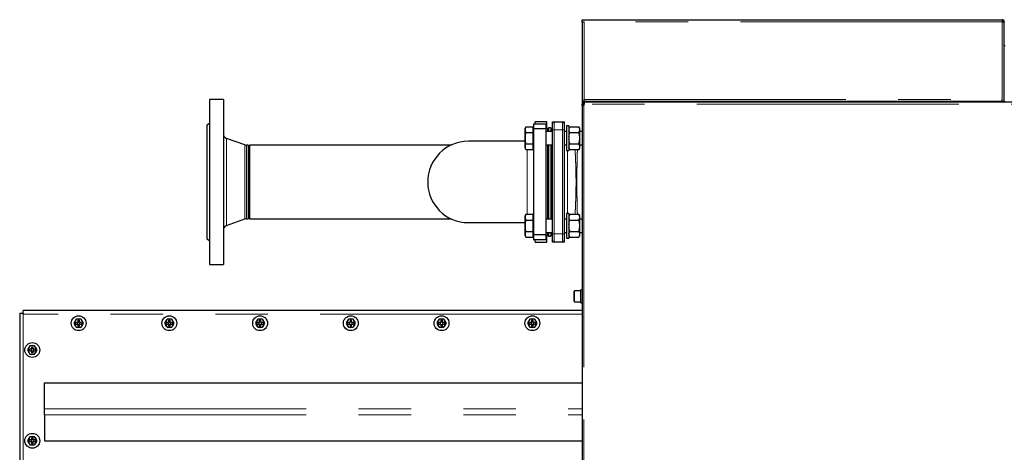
# Model space of a CAD drawing. Header units: millimetres. Extents: x 22 to 263, y 70 to 159.
# Tile 61 of 74: x 148 to 172, y 149 to 159. Entities that reach past the tile are written whole.
import ezdxf

# ---------------------------------------------------------------- set-up
doc = ezdxf.new("R2010")
doc.units = ezdxf.units.MM
doc.linetypes.add('PHANTOM', pattern=[12.7, 6.35, -1.27, 1.27, -1.27, 1.27, -1.27])

msp = doc.modelspace()

# ---------------------------------------------------------------- linework, layer by layer
at = {"color": 7, "linetype": 'Continuous', "lineweight": 25}
for p, q in [((161.865, 159.375), (161.865, 159.425)), ((161.865, 159.425), (161.915, 159.425)), ((161.865, 159.375), (161.915, 159.375)), ((161.865, 159.375), (161.865, 159.361)), ((161.865, 159.361), (161.865, 157.445)), ((161.89, 159.371), (161.89, 159.375)), ((161.915, 159.425), (172.055, 159.425)), ((172.055, 159.425), (172.055, 159.375)), ((172.105, 159.375), (172.08, 159.375)), ((172.08, 159.375), (172.08, 159.371)), ((172.105, 159.361), (172.105, 159.375)), ((172.105, 157.445), (172.105, 159.361)), ((172.125, 158.791), (172.105, 158.791)), ((153.169, 157.495), (152.829, 157.495)), ((152.829, 157.495), (152.829, 153.495)), ((153.169, 157.495), (153.169, 153.495)), ((161.915, 157.445), (161.865, 157.445)), ((161.865, 157.445), (161.865, 157.38)), ((161.865, 157.38), (161.885, 157.38)), ((161.865, 157.358), (161.865, 157.38)), ((161.865, 157.358), (161.865, 147.313)), ((161.885, 157.358), (161.865, 157.358)), ((161.885, 157.358), (161.885, 157.38)), ((161.91, 157.38), (161.885, 157.38)), ((161.89, 157.445), (161.89, 157.425)), ((161.89, 157.422), (161.89, 157.425)), ((209.057, 157.425), (161.89, 157.425)), ((161.89, 157.404), (161.89, 157.422)), ((161.92, 157.38), (161.91, 157.38)), ((161.915, 157.445), (161.915, 157.495)), ((172.055, 157.445), (161.915, 157.445)), ((163.261, 157.445), (163.261, 157.425)), ((163.313, 157.445), (163.313, 157.425)), ((163.417, 157.445), (163.417, 157.425)), ((163.469, 157.445), (163.469, 157.425)), ((170.261, 157.445), (170.261, 157.425)), ((170.313, 157.445), (170.313, 157.425)), ((170.417, 157.445), (170.417, 157.425)), ((170.469, 157.445), (170.469, 157.425)), ((172.055, 157.445), (172.055, 157.495)), ((172.105, 157.445), (172.055, 157.445)), ((172.105, 157.445), (172.125, 157.445)), ((152.829, 156.91), (152.769, 156.875)), ((152.769, 156.875), (152.769, 154.115)), ((160.989, 156.895), (160.689, 156.895)), ((160.689, 156.895), (160.689, 156.78)), ((160.729, 156.895), (160.729, 156.955)), ((161.009, 156.955), (160.729, 156.955)), ((160.989, 156.895), (160.989, 156.78)), ((161.009, 156.795), (161.009, 156.955)), ((161.149, 156.955), (161.189, 156.955)), ((161.149, 156.915), (161.149, 156.955)), ((161.149, 156.755), (161.149, 156.915)), ((161.189, 156.955), (161.389, 156.955)), ((161.389, 156.955), (161.429, 156.955)), ((161.429, 156.955), (161.429, 156.915)), ((161.429, 156.915), (161.429, 156.755)), ((160.505, 156.833), (160.483, 156.796)), ((160.483, 156.764), (160.483, 156.796)), ((160.483, 156.556), (160.483, 156.764)), ((160.505, 156.833), (160.683, 156.833)), ((160.505, 156.695), (160.683, 156.695)), ((160.683, 156.764), (160.683, 156.833)), ((160.689, 156.796), (160.683, 156.796)), ((160.683, 156.695), (160.683, 156.764)), ((160.683, 156.556), (160.683, 156.695)), ((160.989, 156.78), (160.689, 156.78)), ((160.689, 156.78), (160.689, 154.211)), ((161.029, 156.775), (160.989, 156.815)), ((160.989, 156.78), (160.989, 154.211)), ((161.149, 156.716), (160.989, 156.716)), ((161.049, 156.775), (161.009, 156.799)), ((161.049, 156.775), (161.029, 156.775)), ((161.029, 156.775), (161.029, 156.716)), ((161.109, 156.805), (161.049, 156.805)), ((161.049, 156.805), (161.049, 156.716)), ((161.109, 156.805), (161.109, 156.716)), ((161.119, 156.775), (161.109, 156.775)), ((161.149, 154.235), (161.149, 156.755)), ((161.429, 156.755), (161.429, 154.235)), ((161.489, 156.716), (161.429, 156.716)), ((161.549, 156.856), (161.489, 156.856)), ((161.489, 156.856), (161.489, 156.256)), ((161.549, 156.856), (161.549, 156.256)), ((161.57, 156.833), (161.549, 156.798)), ((161.57, 156.833), (161.789, 156.833)), ((161.57, 156.695), (161.789, 156.695)), ((161.809, 156.798), (161.789, 156.833)), ((161.809, 156.78), (161.809, 156.798)), ((161.809, 156.748), (161.809, 156.78)), ((161.809, 156.587), (161.809, 156.748)), ((161.865, 156.716), (161.809, 156.716)), ((153.687, 156.392), (153.248, 156.552)), ((160.483, 156.48), (159.109, 156.48)), ((160.483, 156.348), (160.483, 156.556)), ((160.505, 156.418), (160.683, 156.418)), ((160.683, 156.418), (160.683, 156.556)), ((160.683, 156.348), (160.683, 156.418)), ((160.989, 156.396), (161.149, 156.396)), ((161.029, 156.396), (161.029, 155.495)), ((161.049, 156.396), (161.049, 154.595)), ((161.109, 156.396), (161.109, 154.595)), ((161.429, 156.396), (161.489, 156.396)), ((161.57, 156.418), (161.789, 156.418)), ((161.809, 156.525), (161.809, 156.587)), ((161.809, 156.364), (161.809, 156.525)), ((161.809, 156.396), (161.865, 156.396)), ((153.769, 156.384), (153.728, 156.384)), ((153.769, 156.384), (153.769, 154.606)), ((158.685, 156.384), (153.799, 156.384)), ((153.799, 156.384), (153.799, 154.606)), ((160.483, 156.316), (160.483, 156.348)), ((160.483, 156.316), (160.505, 156.279)), ((160.505, 156.279), (160.683, 156.279)), ((160.683, 156.279), (160.683, 156.348)), ((160.683, 156.316), (160.689, 156.316)), ((161.489, 156.256), (161.549, 156.256)), ((161.549, 156.314), (161.57, 156.279)), ((161.57, 156.279), (161.789, 156.279)), ((161.789, 156.279), (161.809, 156.314)), ((161.809, 156.333), (161.809, 156.364)), ((161.809, 156.314), (161.809, 156.333)), ((161.029, 155.495), (161.029, 154.595)), ((161.549, 154.735), (161.489, 154.735)), ((161.489, 154.735), (161.489, 154.135)), ((161.549, 154.735), (161.549, 154.135)), ((153.248, 154.439), (153.687, 154.599)), ((153.728, 154.606), (153.769, 154.606)), ((153.799, 154.606), (158.685, 154.606)), ((159.109, 154.51), (160.483, 154.51)), ((160.505, 154.712), (160.483, 154.675)), ((160.483, 154.643), (160.483, 154.675)), ((160.483, 154.435), (160.483, 154.643)), ((160.505, 154.712), (160.683, 154.712)), ((160.505, 154.573), (160.683, 154.573)), ((160.683, 154.643), (160.683, 154.712)), ((160.689, 154.675), (160.683, 154.675)), ((160.683, 154.573), (160.683, 154.643)), ((160.683, 154.435), (160.683, 154.573)), ((161.149, 154.595), (160.989, 154.595)), ((161.489, 154.595), (161.429, 154.595)), ((161.57, 154.712), (161.549, 154.677)), ((161.57, 154.712), (161.789, 154.712)), ((161.57, 154.573), (161.789, 154.573)), ((161.809, 154.677), (161.789, 154.712)), ((161.809, 154.658), (161.809, 154.677)), ((161.809, 154.627), (161.809, 154.658)), ((161.809, 154.466), (161.809, 154.627)), ((161.865, 154.595), (161.809, 154.595)), ((160.483, 154.227), (160.483, 154.435)), ((160.505, 154.296), (160.683, 154.296)), ((160.683, 154.296), (160.683, 154.435)), ((160.683, 154.227), (160.683, 154.296)), ((160.989, 154.275), (161.149, 154.275)), ((161.029, 154.275), (161.029, 154.215)), ((161.049, 154.275), (161.049, 154.185)), ((161.109, 154.275), (161.109, 154.185)), ((161.429, 154.275), (161.489, 154.275)), ((161.57, 154.296), (161.789, 154.296)), ((161.809, 154.404), (161.809, 154.466)), ((161.809, 154.242), (161.809, 154.404)), ((161.809, 154.275), (161.865, 154.275)), ((161.809, 154.211), (161.809, 154.242)), ((152.769, 154.115), (152.829, 154.081)), ((160.483, 154.195), (160.483, 154.227)), ((160.483, 154.195), (160.505, 154.158)), ((160.505, 154.158), (160.683, 154.158)), ((160.683, 154.158), (160.683, 154.227)), ((160.683, 154.195), (160.689, 154.195)), ((160.989, 154.211), (160.689, 154.211)), ((160.689, 154.211), (160.689, 154.095)), ((160.989, 154.095), (160.689, 154.095)), ((160.729, 154.035), (160.729, 154.095)), ((160.729, 154.035), (161.009, 154.035)), ((160.989, 154.175), (161.029, 154.215)), ((160.989, 154.211), (160.989, 154.095)), ((161.009, 154.192), (161.049, 154.215)), ((161.009, 154.035), (161.009, 154.195)), ((161.029, 154.215), (161.049, 154.215)), ((161.049, 154.185), (161.109, 154.185)), ((161.109, 154.215), (161.119, 154.215)), ((161.149, 154.075), (161.149, 154.235)), ((161.149, 154.035), (161.149, 154.075)), ((161.189, 154.035), (161.149, 154.035)), ((161.389, 154.035), (161.189, 154.035)), ((161.429, 154.035), (161.389, 154.035)), ((161.429, 154.235), (161.429, 154.075)), ((161.429, 154.075), (161.429, 154.035)), ((161.489, 154.135), (161.549, 154.135)), ((161.549, 154.193), (161.57, 154.158)), ((161.57, 154.158), (161.789, 154.158)), ((161.789, 154.158), (161.809, 154.193)), ((161.809, 154.193), (161.809, 154.211)), ((152.829, 153.495), (153.169, 153.495)), ((161.675, 152.605), (161.675, 152.845)), ((161.835, 152.855), (161.685, 152.855)), ((161.865, 152.882), (161.835, 152.882)), ((161.835, 152.568), (161.835, 152.882)), ((161.685, 152.595), (161.835, 152.595)), ((161.835, 152.568), (161.865, 152.568)), ((148.314, 152.319), (148.314, 152.379)), ((161.865, 152.379), (148.314, 152.379)), ((148.229, 152.319), (148.229, 135.131)), ((148.229, 152.319), (148.314, 152.319)), ((148.314, 152.319), (148.314, 152.294)), ((149.602, 152.174), (149.544, 152.074)), ((149.639, 152.094), (149.589, 152.094)), ((149.589, 152.054), (149.589, 152.094)), ((149.717, 152.174), (149.602, 152.174)), ((149.629, 152.094), (149.629, 152.054)), ((149.639, 152.145), (149.679, 152.145)), ((149.639, 152.145), (149.639, 152.094)), ((149.679, 152.104), (149.639, 152.104)), ((149.679, 152.094), (149.679, 152.145)), ((149.73, 152.094), (149.679, 152.094)), ((149.689, 152.054), (149.689, 152.094)), ((149.775, 152.074), (149.717, 152.174)), ((149.73, 152.094), (149.73, 152.054)), ((151.802, 152.174), (151.744, 152.074)), ((151.839, 152.094), (151.789, 152.094)), ((151.789, 152.054), (151.789, 152.094)), ((151.917, 152.174), (151.802, 152.174)), ((151.829, 152.094), (151.829, 152.054)), ((151.839, 152.145), (151.879, 152.145)), ((151.839, 152.145), (151.839, 152.094)), ((151.879, 152.104), (151.839, 152.104)), ((151.879, 152.094), (151.879, 152.145)), ((151.93, 152.094), (151.879, 152.094)), ((151.889, 152.054), (151.889, 152.094)), ((151.975, 152.074), (151.917, 152.174)), ((151.93, 152.094), (151.93, 152.054)), ((154.002, 152.174), (153.944, 152.074)), ((154.039, 152.094), (153.989, 152.094)), ((153.989, 152.054), (153.989, 152.094)), ((154.117, 152.174), (154.002, 152.174)), ((154.029, 152.094), (154.029, 152.054)), ((154.039, 152.145), (154.079, 152.145)), ((154.039, 152.145), (154.039, 152.094)), ((154.079, 152.104), (154.039, 152.104)), ((154.079, 152.094), (154.079, 152.145)), ((154.13, 152.094), (154.079, 152.094)), ((154.089, 152.054), (154.089, 152.094)), ((154.175, 152.074), (154.117, 152.174)), ((154.13, 152.094), (154.13, 152.054)), ((156.202, 152.174), (156.144, 152.074)), ((156.239, 152.094), (156.189, 152.094)), ((156.189, 152.054), (156.189, 152.094)), ((156.317, 152.174), (156.202, 152.174)), ((156.229, 152.094), (156.229, 152.054)), ((156.239, 152.145), (156.279, 152.145)), ((156.239, 152.145), (156.239, 152.094)), ((156.279, 152.104), (156.239, 152.104)), ((156.279, 152.094), (156.279, 152.145)), ((156.33, 152.094), (156.279, 152.094)), ((156.289, 152.054), (156.289, 152.094)), ((156.375, 152.074), (156.317, 152.174)), ((156.33, 152.094), (156.33, 152.054)), ((158.402, 152.174), (158.344, 152.074)), ((158.439, 152.094), (158.389, 152.094)), ((158.389, 152.054), (158.389, 152.094)), ((158.517, 152.174), (158.402, 152.174)), ((158.429, 152.094), (158.429, 152.054)), ((158.439, 152.145), (158.479, 152.145)), ((158.439, 152.145), (158.439, 152.094)), ((158.479, 152.104), (158.439, 152.104)), ((158.479, 152.094), (158.479, 152.145)), ((158.53, 152.094), (158.479, 152.094)), ((158.489, 152.054), (158.489, 152.094)), ((158.575, 152.074), (158.517, 152.174)), ((158.53, 152.094), (158.53, 152.054)), ((160.602, 152.174), (160.544, 152.074)), ((160.639, 152.094), (160.589, 152.094)), ((160.589, 152.054), (160.589, 152.094)), ((160.717, 152.174), (160.602, 152.174)), ((160.629, 152.094), (160.629, 152.054)), ((160.639, 152.145), (160.679, 152.145)), ((160.639, 152.145), (160.639, 152.094)), ((160.679, 152.104), (160.639, 152.104)), ((160.679, 152.094), (160.679, 152.145)), ((160.73, 152.094), (160.679, 152.094)), ((160.689, 152.054), (160.689, 152.094)), ((160.775, 152.074), (160.717, 152.174)), ((160.73, 152.094), (160.73, 152.054)), ((149.544, 152.074), (149.602, 151.974)), ((149.589, 152.054), (149.639, 152.054)), ((149.602, 151.974), (149.717, 151.974)), ((149.639, 152.054), (149.639, 152.004)), ((149.639, 152.044), (149.679, 152.044)), ((149.679, 152.004), (149.639, 152.004)), ((149.679, 152.054), (149.73, 152.054)), ((149.679, 152.004), (149.679, 152.054)), ((149.717, 151.974), (149.775, 152.074)), ((151.744, 152.074), (151.802, 151.974)), ((151.789, 152.054), (151.839, 152.054)), ((151.802, 151.974), (151.917, 151.974)), ((151.839, 152.054), (151.839, 152.004)), ((151.839, 152.044), (151.879, 152.044)), ((151.879, 152.004), (151.839, 152.004)), ((151.879, 152.054), (151.93, 152.054)), ((151.879, 152.004), (151.879, 152.054)), ((151.917, 151.974), (151.975, 152.074)), ((153.944, 152.074), (154.002, 151.974)), ((153.989, 152.054), (154.039, 152.054)), ((154.002, 151.974), (154.117, 151.974)), ((154.039, 152.054), (154.039, 152.004)), ((154.039, 152.044), (154.079, 152.044)), ((154.079, 152.004), (154.039, 152.004)), ((154.079, 152.054), (154.13, 152.054)), ((154.079, 152.004), (154.079, 152.054)), ((154.117, 151.974), (154.175, 152.074)), ((156.144, 152.074), (156.202, 151.974)), ((156.189, 152.054), (156.239, 152.054)), ((156.202, 151.974), (156.317, 151.974)), ((156.239, 152.054), (156.239, 152.004)), ((156.239, 152.044), (156.279, 152.044)), ((156.279, 152.004), (156.239, 152.004)), ((156.279, 152.054), (156.33, 152.054)), ((156.279, 152.004), (156.279, 152.054)), ((156.317, 151.974), (156.375, 152.074)), ((158.344, 152.074), (158.402, 151.974)), ((158.389, 152.054), (158.439, 152.054)), ((158.402, 151.974), (158.517, 151.974)), ((158.439, 152.054), (158.439, 152.004)), ((158.439, 152.044), (158.479, 152.044)), ((158.479, 152.004), (158.439, 152.004)), ((158.479, 152.054), (158.53, 152.054)), ((158.479, 152.004), (158.479, 152.054)), ((158.517, 151.974), (158.575, 152.074)), ((160.544, 152.074), (160.602, 151.974)), ((160.589, 152.054), (160.639, 152.054)), ((160.602, 151.974), (160.717, 151.974)), ((160.639, 152.054), (160.639, 152.004)), ((160.639, 152.044), (160.679, 152.044)), ((160.679, 152.004), (160.639, 152.004)), ((160.679, 152.054), (160.73, 152.054)), ((160.679, 152.004), (160.679, 152.054)), ((160.717, 151.974), (160.775, 152.074)), ((148.477, 151.525), (148.419, 151.425)), ((148.419, 151.425), (148.477, 151.325)), ((148.514, 151.445), (148.464, 151.445)), ((148.464, 151.405), (148.464, 151.445)), ((148.464, 151.405), (148.514, 151.405)), ((148.592, 151.525), (148.477, 151.525)), ((148.504, 151.445), (148.504, 151.405)), ((148.514, 151.496), (148.554, 151.496)), ((148.514, 151.496), (148.514, 151.445)), ((148.554, 151.455), (148.514, 151.455)), ((148.514, 151.405), (148.514, 151.355)), ((148.514, 151.395), (148.554, 151.395)), ((148.554, 151.445), (148.554, 151.496)), ((148.605, 151.445), (148.554, 151.445)), ((148.554, 151.405), (148.605, 151.405)), ((148.554, 151.355), (148.554, 151.405)), ((148.564, 151.405), (148.564, 151.445)), ((148.65, 151.425), (148.592, 151.525)), ((148.592, 151.325), (148.65, 151.425)), ((148.605, 151.445), (148.605, 151.405)), ((148.477, 151.325), (148.592, 151.325)), ((148.554, 151.355), (148.514, 151.355)), ((148.829, 150.628), (161.865, 150.628)), ((148.829, 149.999), (148.829, 150.628)), ((148.829, 149.852), (148.829, 149.999)), ((148.829, 149.852), (148.829, 149.223)), ((148.477, 149.325), (148.419, 149.225)), ((148.419, 149.225), (148.477, 149.125)), ((148.514, 149.245), (148.464, 149.245)), ((148.464, 149.205), (148.464, 149.245)), ((148.592, 149.325), (148.477, 149.325)), ((148.504, 149.245), (148.504, 149.205)), ((148.514, 149.296), (148.554, 149.296)), ((148.514, 149.296), (148.514, 149.245)), ((148.554, 149.255), (148.514, 149.255)), ((148.554, 149.245), (148.554, 149.296)), ((148.605, 149.245), (148.554, 149.245)), ((148.564, 149.205), (148.564, 149.245)), ((148.65, 149.225), (148.592, 149.325)), ((148.592, 149.125), (148.65, 149.225)), ((148.605, 149.245), (148.605, 149.205)), ((148.829, 149.223), (161.865, 149.223)), ((148.464, 149.205), (148.514, 149.205)), ((148.477, 149.125), (148.592, 149.125)), ((148.514, 149.205), (148.514, 149.155)), ((148.514, 149.195), (148.554, 149.195)), ((148.554, 149.155), (148.514, 149.155)), ((148.554, 149.205), (148.605, 149.205)), ((148.554, 149.155), (148.554, 149.205))]:
    msp.add_line(p, q, dxfattribs=at)
at = {"color": 8, "linetype": 'PHANTOM', "lineweight": 18}
for p, q in [((172.055, 159.375), (161.915, 159.375)), ((161.915, 159.375), (161.915, 157.495)), ((172.055, 157.495), (172.055, 159.375)), ((161.91, 157.38), (161.91, 157.358)), ((161.91, 157.358), (161.91, 147.313)), ((161.915, 157.495), (172.055, 157.495)), ((209.102, 157.38), (161.92, 157.38)), ((161.189, 156.955), (161.189, 156.755)), ((161.389, 156.755), (161.389, 156.955)), ((161.119, 156.716), (161.119, 156.775)), ((161.149, 156.755), (161.189, 156.755)), ((161.189, 156.755), (161.189, 154.235)), ((161.389, 156.755), (161.189, 156.755)), ((161.389, 154.235), (161.389, 156.755)), ((161.389, 156.755), (161.429, 156.755)), ((153.248, 156.552), (153.248, 154.439)), ((153.687, 156.392), (153.687, 154.599)), ((161.119, 154.595), (161.119, 156.396)), ((161.823, 156.396), (161.809, 156.385)), ((161.809, 156.392), (161.814, 156.396)), ((153.728, 156.384), (153.728, 154.606)), ((161.509, 156.256), (161.509, 154.735)), ((161.809, 154.606), (161.823, 154.595)), ((161.814, 154.595), (161.809, 154.599)), ((161.119, 154.215), (161.119, 154.275)), ((161.149, 154.235), (161.189, 154.235)), ((161.189, 154.235), (161.389, 154.235)), ((161.189, 154.235), (161.189, 154.035)), ((161.389, 154.235), (161.429, 154.235)), ((161.389, 154.035), (161.389, 154.235)), ((161.685, 152.855), (161.685, 152.595)), ((148.314, 152.294), (148.314, 135.156)), ((161.865, 152.294), (148.314, 152.294)), ((148.829, 149.999), (161.865, 149.999)), ((148.829, 149.852), (161.865, 149.852))]:
    msp.add_line(p, q, dxfattribs=at)
at = {"color": 7, "linetype": 'Continuous', "lineweight": 25}
for centre in [(149.659, 152.074), (151.859, 152.074), (154.059, 152.074), (156.259, 152.074), (158.459, 152.074), (160.659, 152.074), (148.534, 151.425), (148.534, 149.225)]:
    msp.add_circle(centre, 0.18, dxfattribs=at)
for centre, radius, start, end in [((161.89, 157.38), 0.03, 310.8816, 359.9332), ((161.189, 156.915), 0.04, 90, 180), ((161.389, 156.915), 0.04, 0, 90), ((153.289, 156.664), 0.12, 180, 250), ((161.119, 156.805), 0.03, 270, 0), ((153.728, 156.504), 0.12, 250, 270), ((159.109, 155.495), 0.985, 90, 270), ((153.728, 154.486), 0.12, 90, 110), ((153.289, 154.327), 0.12, 110, 180), ((161.119, 154.185), 0.03, 0, 90), ((161.189, 154.075), 0.04, 180, 270), ((161.389, 154.075), 0.04, 270, 0), ((161.685, 152.845), 0.01, 90, 180), ((161.685, 152.605), 0.01, 180, 270), ((149.659, 152.074), 0.105, 132.2472, 167.7528), ((149.659, 152.074), 0.105, 72.2472, 107.7528), ((149.659, 152.074), 0.105, 12.2472, 47.7528), ((151.859, 152.074), 0.105, 132.2472, 167.7528), ((151.859, 152.074), 0.105, 72.2472, 107.7528), ((151.859, 152.074), 0.105, 12.2472, 47.7528), ((154.059, 152.074), 0.105, 132.2472, 167.7528), ((154.059, 152.074), 0.105, 72.2472, 107.7528), ((154.059, 152.074), 0.105, 12.2472, 47.7528), ((156.259, 152.074), 0.105, 132.2472, 167.7528), ((156.259, 152.074), 0.105, 72.2472, 107.7528), ((156.259, 152.074), 0.105, 12.2472, 47.7528), ((158.459, 152.074), 0.105, 132.2472, 167.7528), ((158.459, 152.074), 0.105, 72.2472, 107.7528), ((158.459, 152.074), 0.105, 12.2472, 47.7528), ((160.659, 152.074), 0.105, 132.2472, 167.7528), ((160.659, 152.074), 0.105, 72.2472, 107.7528), ((160.659, 152.074), 0.105, 12.2472, 47.7528), ((149.659, 152.074), 0.105, 192.2472, 227.7528), ((149.659, 152.074), 0.105, 252.2472, 287.7528), ((149.659, 152.074), 0.105, 312.2472, 347.7528), ((151.859, 152.074), 0.105, 192.2472, 227.7528), ((151.859, 152.074), 0.105, 252.2472, 287.7528), ((151.859, 152.074), 0.105, 312.2472, 347.7528), ((154.059, 152.074), 0.105, 192.2472, 227.7528), ((154.059, 152.074), 0.105, 252.2472, 287.7528), ((154.059, 152.074), 0.105, 312.2472, 347.7528), ((156.259, 152.074), 0.105, 192.2472, 227.7528), ((156.259, 152.074), 0.105, 252.2472, 287.7528), ((156.259, 152.074), 0.105, 312.2472, 347.7528), ((158.459, 152.074), 0.105, 192.2472, 227.7528), ((158.459, 152.074), 0.105, 252.2472, 287.7528), ((158.459, 152.074), 0.105, 312.2472, 347.7528), ((160.659, 152.074), 0.105, 192.2472, 227.7528), ((160.659, 152.074), 0.105, 252.2472, 287.7528), ((160.659, 152.074), 0.105, 312.2472, 347.7528), ((148.534, 151.425), 0.105, 132.2472, 167.7528), ((148.534, 151.425), 0.105, 192.2472, 227.7528), ((148.534, 151.425), 0.105, 72.2472, 107.7528), ((148.534, 151.425), 0.105, 12.2472, 47.7528), ((148.534, 151.425), 0.105, 312.2472, 347.7528), ((148.534, 151.425), 0.105, 252.2472, 287.7528), ((148.534, 149.225), 0.105, 132.2472, 167.7528), ((148.534, 149.225), 0.105, 72.2472, 107.7528), ((148.534, 149.225), 0.105, 12.2472, 47.7528), ((148.534, 149.225), 0.105, 192.2472, 227.7528), ((148.534, 149.225), 0.105, 252.2472, 287.7528), ((148.534, 149.225), 0.105, 312.2472, 347.7528)]:
    msp.add_arc(centre, radius, start, end, dxfattribs=at)
for points, knots in [([(161.865, 159.361), (161.866, 159.362), (161.867, 159.364), (161.876, 159.368), (161.889, 159.371), (161.903, 159.373), (161.912, 159.375), (161.915, 159.375)], [0, 0, 0, 0, 0.218152, 0.436314, 0.654481, 0.872647, 1, 1, 1, 1]), ([(172.105, 159.375), (172.104, 159.381), (172.103, 159.393), (172.094, 159.408), (172.081, 159.419), (172.067, 159.425), (172.058, 159.425), (172.055, 159.425)], [0, 0, 0, 0, 0.218154, 0.436314, 0.654486, 0.872647, 1, 1, 1, 1]), ([(172.08, 159.375), (172.08, 159.378), (172.079, 159.384), (172.074, 159.392), (172.067, 159.398), (172.06, 159.4), (172.056, 159.4), (172.055, 159.4)], [0, 0, 0, 0, 0.22837, 0.456745, 0.685023, 0.913329, 1, 1, 1, 1]), ([(172.055, 159.375), (172.061, 159.374), (172.072, 159.372), (172.087, 159.369), (172.099, 159.366), (172.104, 159.364), (172.105, 159.362), (172.105, 159.361)], [0, 0, 0, 0, 0.218158, 0.436329, 0.654483, 0.872651, 1, 1, 1, 1]), ([(161.91, 157.358), (161.907, 157.357), (161.902, 157.354), (161.894, 157.352), (161.885, 157.351), (161.878, 157.35), (161.872, 157.351), (161.868, 157.352), (161.865, 157.354), (161.865, 157.357), (161.865, 157.358)], [0, 0, 0, 0, 0.115355, 0.239004, 0.3682, 0.499995, 0.631882, 0.760889, 0.883221, 1, 1, 1, 1]), ([(161.892, 157.35), (161.891, 157.351), (161.889, 157.351), (161.887, 157.352), (161.885, 157.354), (161.885, 157.357), (161.885, 157.358)], [0, 0, 0, 0, 0.249834, 0.499778, 0.747483, 1, 1, 1, 1]), ([(161.89, 157.422), (161.892, 157.422), (161.897, 157.422), (161.902, 157.421), (161.907, 157.418), (161.912, 157.414), (161.916, 157.408), (161.918, 157.4), (161.92, 157.391), (161.92, 157.384), (161.92, 157.38)], [0, 0, 0, 0, 0.088529, 0.183971, 0.291074, 0.411864, 0.545622, 0.690514, 0.841948, 1, 1, 1, 1]), ([(161.89, 157.404), (161.894, 157.404), (161.9, 157.403), (161.907, 157.402), (161.912, 157.399), (161.916, 157.396), (161.918, 157.392), (161.92, 157.386), (161.92, 157.382), (161.92, 157.38)], [0, 0, 0, 0, 0.249258, 0.374501, 0.499737, 0.624888, 0.749981, 0.873994, 1, 1, 1, 1]), ([(160.505, 156.833), (160.502, 156.829), (160.495, 156.815), (160.486, 156.792), (160.484, 156.773), (160.483, 156.764)], [0, 0, 0, 0, 0.194809, 0.594669, 1, 1, 1, 1]), ([(160.483, 156.764), (160.484, 156.759), (160.484, 156.745), (160.491, 156.721), (160.5, 156.704), (160.505, 156.695)], [0, 0, 0, 0, 0.219148, 0.607268, 1, 1, 1, 1]), ([(160.505, 156.695), (160.499, 156.672), (160.487, 156.627), (160.484, 156.58), (160.483, 156.556)], [0, 0, 0, 0, 0.495458, 1, 1, 1, 1]), ([(161.549, 156.78), (161.55, 156.784), (161.553, 156.802), (161.563, 156.82), (161.57, 156.833)], [0, 0, 0, 0, 0.2308147, 1, 1, 1, 1]), ([(161.57, 156.695), (161.567, 156.7), (161.557, 156.718), (161.552, 156.736), (161.549, 156.748)], [0, 0, 0, 0, 0.316677, 1, 1, 1, 1]), ([(161.549, 156.587), (161.549, 156.588), (161.552, 156.625), (161.561, 156.66), (161.57, 156.695)], [0, 0, 0, 0, 0.03001, 1, 1, 1, 1]), ([(161.809, 156.78), (161.809, 156.784), (161.805, 156.802), (161.796, 156.82), (161.789, 156.833)], [0, 0, 0, 0, 0.230816, 1, 1, 1, 1]), ([(161.789, 156.695), (161.792, 156.7), (161.802, 156.718), (161.806, 156.736), (161.809, 156.748)], [0, 0, 0, 0, 0.316676, 1, 1, 1, 1]), ([(161.809, 156.587), (161.809, 156.588), (161.807, 156.625), (161.798, 156.66), (161.789, 156.695)], [0, 0, 0, 0, 0.03001, 1, 1, 1, 1]), ([(160.483, 156.556), (160.483, 156.553), (160.484, 156.528), (160.488, 156.481), (160.499, 156.439), (160.505, 156.418)], [0, 0, 0, 0, 0.0700992, 0.5307887, 1, 1, 1, 1]), ([(160.505, 156.418), (160.499, 156.406), (160.487, 156.384), (160.484, 156.36), (160.483, 156.348)], [0, 0, 0, 0, 0.495456, 1, 1, 1, 1]), ([(161.57, 156.418), (161.569, 156.421), (161.559, 156.456), (161.554, 156.493), (161.549, 156.525)], [0, 0, 0, 0, 0.107795, 1, 1, 1, 1]), ([(161.549, 156.364), (161.549, 156.364), (161.552, 156.383), (161.561, 156.4), (161.57, 156.418)], [0, 0, 0, 0, 0.0300139, 1, 1, 1, 1]), ([(161.789, 156.418), (161.79, 156.421), (161.8, 156.456), (161.805, 156.493), (161.809, 156.525)], [0, 0, 0, 0, 0.1078, 1, 1, 1, 1]), ([(161.809, 156.364), (161.809, 156.364), (161.807, 156.383), (161.798, 156.4), (161.789, 156.418)], [0, 0, 0, 0, 0.030014, 1, 1, 1, 1]), ([(160.483, 156.348), (160.483, 156.347), (160.484, 156.334), (160.488, 156.311), (160.499, 156.29), (160.505, 156.279)], [0, 0, 0, 0, 0.0700968, 0.530789, 1, 1, 1, 1]), ([(161.57, 156.279), (161.569, 156.281), (161.559, 156.298), (161.554, 156.317), (161.549, 156.333)], [0, 0, 0, 0, 0.107799, 1, 1, 1, 1]), ([(161.789, 156.279), (161.79, 156.281), (161.8, 156.298), (161.805, 156.317), (161.809, 156.333)], [0, 0, 0, 0, 0.107804, 1, 1, 1, 1]), ([(160.505, 154.712), (160.502, 154.708), (160.495, 154.694), (160.486, 154.671), (160.484, 154.652), (160.483, 154.643)], [0, 0, 0, 0, 0.1948093, 0.5946697, 1, 1, 1, 1]), ([(160.483, 154.643), (160.484, 154.638), (160.484, 154.623), (160.491, 154.6), (160.5, 154.582), (160.505, 154.573)], [0, 0, 0, 0, 0.219149, 0.607268, 1, 1, 1, 1]), ([(160.505, 154.573), (160.499, 154.551), (160.487, 154.505), (160.484, 154.459), (160.483, 154.435)], [0, 0, 0, 0, 0.495457, 1, 1, 1, 1]), ([(161.549, 154.658), (161.55, 154.662), (161.553, 154.681), (161.563, 154.698), (161.57, 154.712)], [0, 0, 0, 0, 0.230815, 1, 1, 1, 1]), ([(161.57, 154.573), (161.567, 154.579), (161.557, 154.597), (161.552, 154.615), (161.549, 154.627)], [0, 0, 0, 0, 0.3166762, 1, 1, 1, 1]), ([(161.549, 154.466), (161.549, 154.467), (161.552, 154.503), (161.561, 154.539), (161.57, 154.573)], [0, 0, 0, 0, 0.03001, 1, 1, 1, 1]), ([(161.809, 154.658), (161.809, 154.662), (161.805, 154.681), (161.796, 154.698), (161.789, 154.712)], [0, 0, 0, 0, 0.230817, 1, 1, 1, 1]), ([(161.789, 154.573), (161.792, 154.579), (161.802, 154.597), (161.806, 154.615), (161.809, 154.627)], [0, 0, 0, 0, 0.316675, 1, 1, 1, 1]), ([(161.809, 154.466), (161.809, 154.467), (161.807, 154.503), (161.798, 154.539), (161.789, 154.573)], [0, 0, 0, 0, 0.03001, 1, 1, 1, 1]), ([(160.483, 154.435), (160.483, 154.432), (160.484, 154.407), (160.488, 154.36), (160.499, 154.318), (160.505, 154.296)], [0, 0, 0, 0, 0.070098, 0.530788, 1, 1, 1, 1]), ([(160.505, 154.296), (160.499, 154.285), (160.487, 154.262), (160.484, 154.239), (160.483, 154.227)], [0, 0, 0, 0, 0.495457, 1, 1, 1, 1]), ([(161.57, 154.296), (161.569, 154.3), (161.559, 154.335), (161.554, 154.371), (161.549, 154.404)], [0, 0, 0, 0, 0.107795, 1, 1, 1, 1]), ([(161.549, 154.242), (161.549, 154.243), (161.552, 154.261), (161.561, 154.279), (161.57, 154.296)], [0, 0, 0, 0, 0.030014, 1, 1, 1, 1]), ([(161.789, 154.296), (161.79, 154.3), (161.8, 154.335), (161.805, 154.371), (161.809, 154.404)], [0, 0, 0, 0, 0.1078, 1, 1, 1, 1]), ([(161.809, 154.242), (161.809, 154.243), (161.807, 154.261), (161.798, 154.279), (161.789, 154.296)], [0, 0, 0, 0, 0.030014, 1, 1, 1, 1]), ([(160.483, 154.227), (160.483, 154.225), (160.484, 154.213), (160.488, 154.189), (160.499, 154.168), (160.505, 154.158)], [0, 0, 0, 0, 0.070096, 0.530789, 1, 1, 1, 1]), ([(161.57, 154.158), (161.569, 154.16), (161.559, 154.177), (161.554, 154.195), (161.549, 154.211)], [0, 0, 0, 0, 0.1077988, 1, 1, 1, 1]), ([(161.789, 154.158), (161.79, 154.16), (161.8, 154.177), (161.805, 154.195), (161.809, 154.211)], [0, 0, 0, 0, 0.107804, 1, 1, 1, 1])]:
    msp.add_open_spline(points, degree=3, knots=knots, dxfattribs=at)
at = {"color": 8, "linetype": 'PHANTOM', "lineweight": 18}
for points, knots in [([(160.535, 155.495), (160.535, 155.534), (160.535, 155.626), (160.535, 155.745), (160.535, 155.85), (160.535, 155.952), (160.535, 156.047), (160.534, 156.135), (160.534, 156.176), (160.534, 156.226), (160.534, 156.253), (160.534, 156.279)], [0, 0, 0, 0, 0.1260255, 0.305964, 0.398627, 0.4912896, 0.6712356, 0.7638998, 0.8565641, 0.8573371, 1, 1, 1, 1]), ([(161.697, 154.712), (161.698, 154.733), (161.701, 154.788), (161.706, 154.885), (161.71, 154.995), (161.714, 155.099), (161.717, 155.217), (161.719, 155.35), (161.72, 155.485), (161.719, 155.611), (161.718, 155.724), (161.715, 155.835), (161.712, 155.941), (161.708, 156.042), (161.704, 156.14), (161.7, 156.221), (161.698, 156.264), (161.697, 156.279)], [0, 0, 0, 0, 0.055614, 0.144172, 0.208573, 0.273179, 0.337579, 0.418889, 0.500198, 0.564415, 0.628837, 0.693055, 0.757271, 0.821691, 0.885907, 0.959678, 1, 1, 1, 1]), ([(161.752, 156.279), (161.752, 156.269), (161.752, 156.229), (161.75, 156.151), (161.748, 156.049), (161.745, 155.945), (161.743, 155.837), (161.741, 155.725), (161.739, 155.611), (161.739, 155.485), (161.74, 155.349), (161.741, 155.215), (161.744, 155.095), (161.746, 154.989), (161.749, 154.876), (161.751, 154.781), (161.752, 154.729), (161.752, 154.712)], [0, 0, 0, 0, 0.026122, 0.102965, 0.169242, 0.235705, 0.301983, 0.367833, 0.433869, 0.499708, 0.58304, 0.666378, 0.732754, 0.799319, 0.865699, 0.957871, 1, 1, 1, 1]), ([(160.534, 154.712), (160.534, 154.717), (160.534, 154.754), (160.534, 154.818), (160.535, 154.904), (160.535, 154.995), (160.535, 155.094), (160.535, 155.198), (160.535, 155.287), (160.535, 155.386), (160.535, 155.459), (160.535, 155.495)], [0, 0, 0, 0, 0.028009, 0.208369, 0.301247, 0.394123, 0.574437, 0.667293, 0.760148, 0.87934, 1, 1, 1, 1])]:
    msp.add_open_spline(points, degree=3, knots=knots, dxfattribs=at)

doc.saveas('drawing.dxf')
